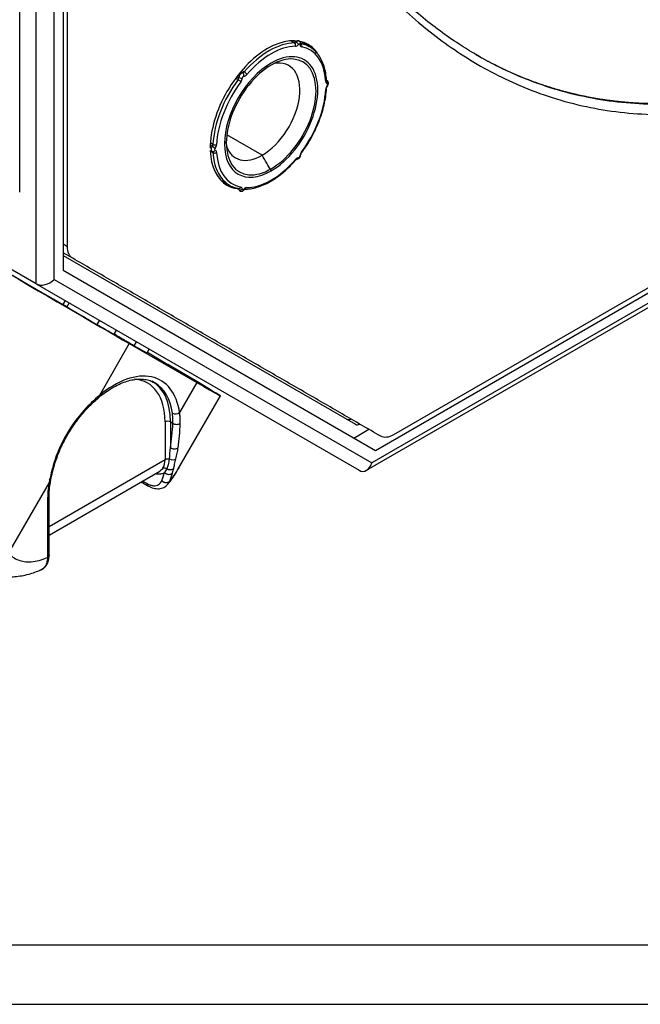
# Model space of a CAD drawing. Header units: millimetres. Extents: x 4 to 205, y 5 to 292.
# Tile 29 of 108: x 44 to 56, y 81 to 100. Entities that reach past the tile are written whole.
import ezdxf

# ---------------------------------------------------------------- set-up
doc = ezdxf.new("R2010")
doc.units = ezdxf.units.MM
doc.layers.add('1', color=7, linetype='CONTINUOUS')

msp = doc.modelspace()

# ---------------------------------------------------------------- linework, layer by layer
at = {"layer": '1', "color": 27, "linetype": 'CONTINUOUS'}
for p, q in [((44, 95.028), (44, 111.358)), ((44.353, 95.113), (44.353, 111.358)), ((44.53, 111.46), (44.53, 95.299)), ((44.618, 95.759), (44.618, 111.409)), ((43.675, 96.835), (43.675, 110.62)), ((50.687, 91.745), (71.4, 103.704)), ((71.312, 103.755), (51.04, 92.051)), ((50.51, 91.354), (71.348, 103.385)), ((71.4, 103.499), (50.614, 91.498)), ((44, 95.028), (33.216, 101.254)), ((49.024, 99.811), (49.091, 99.773)), ((49.089, 99.809), (49.121, 99.79)), ((49.211, 99.762), (49.212, 99.762)), ((49.383, 99.699), (49.221, 99.793)), ((48.07, 99.183), (48.036, 99.203)), ((48.101, 99.201), (48.056, 99.227)), ((47.931, 99.078), (47.979, 99.05)), ((47.959, 99.111), (47.995, 99.09)), ((49.723, 99.032), (49.722, 99.038)), ((49.729, 99.033), (49.722, 99.037)), ((49.729, 99.033), (49.722, 99.036)), ((48.454, 97.559), (47.757, 97.962)), ((47.484, 97.774), (47.437, 97.802)), ((47.469, 97.735), (47.433, 97.756)), ((47.433, 97.654), (47.462, 97.637)), ((47.435, 97.641), (47.484, 97.612)), ((47.462, 97.637), (47.469, 97.635)), ((47.469, 97.635), (47.478, 97.631)), ((49.138, 97.483), (49.139, 97.483)), ((47.646, 97.065), (47.808, 96.971)), ((47.995, 96.887), (47.948, 96.914)), ((47.988, 96.905), (47.99, 96.904)), ((48.102, 96.888), (48.095, 96.894)), ((48.108, 96.895), (48.102, 96.888)), ((44.618, 95.759), (44.53, 95.81)), ((44.722, 95.53), (44.53, 95.641)), ((44.53, 95.588), (50.294, 92.26)), ((44.53, 95.299), (50.687, 91.745)), ((44.353, 95.113), (50.614, 91.498)), ((44, 95.028), (50.364, 91.354)), ((44.571, 94.698), (44.527, 94.617)), ((45.246, 94.309), (45.198, 94.227)), ((45.537, 94.037), (45.582, 94.115)), ((45.932, 93.806), (45.978, 93.886)), ((45.836, 93.85), (45.247, 92.83)), ((45.836, 93.85), (47.168, 93.081)), ((46.186, 93.666), (46.228, 93.742)), ((46.193, 93.679), (46.598, 93.439)), ((47.168, 93.081), (46.827, 92.49)), ((46.793, 91.368), (47.631, 92.819)), ((46.54, 92.307), (46.54, 91.568)), ((46.646, 92.307), (46.646, 91.802)), ((46.694, 92.279), (46.646, 92.307)), ((50.263, 91.99), (50.558, 92.161)), ((44.254, 90.248), (46.54, 91.568)), ((44.254, 90.079), (46.434, 91.338)), ((44.256, 91.114), (43.456, 89.727)), ((46.066, 91.126), (46.212, 91.044)), ((46.096, 91.143), (46.189, 91.091)), ((46.589, 91.074), (46.595, 91.081)), ((44.254, 89.678), (44.254, 90.806)), ((44.224, 90.766), (44.224, 89.638))]:
    msp.add_line(p, q, dxfattribs=at)
at = {"layer": '1', "color": 251, "linetype": 'CONTINUOUS'}
for p, q in [((47.713, 97.824), (47.747, 97.804)), ((47.747, 97.804), (47.713, 97.824)), ((21.614, 80.834), (80.317, 80.834))]:
    msp.add_line(p, q, dxfattribs=at)
at = {"layer": '1', "color": 172, "linetype": 'CONTINUOUS'}
msp.add_line((79, 82), (22, 82), dxfattribs=at)
at = {"layer": '1', "color": 27, "linetype": 'CONTINUOUS'}
for centre, major_axis, ratio, start_param, end_param in [((48.596, 98.335), (0.788, 1.364), 0.57735, 0.32482, 1.245977), ((48.631, 98.315), (0.762, 1.321), 0.57735, 0.32482, 1.245977), ((49.107, 99.819), (-0.025, -0.0433), 0.57735, 0.32482, 1.220977), ((49.075, 99.727), (0.0002, -0.05), 0.773801, 1.14657, 2.717634), ((49.142, 99.798), (-0.05, -0.0866), 0.57735, 0.32482, 1.220977), ((49.144, 99.748), (0.0375, 0.065), 0.57735, 6.28235, 7.504162), ((49.136, 99.762), (0.0372, -0.0334), 0.279836, 0.645224, 2.216019), ((49.179, 99.727), (0.0125, 0.0216), 0.57735, 5.585807, 7.504162), ((49.161, 99.759), (-0.0498, -0.004), 0.625868, 2.308114, 3.141571), ((49.267, 99.787), (-0.05, -0.0866), 0.57735, 5.585807, 6.481965), ((49.193, 99.717), (-0.0093, -0.0491), 0.800418, 1.298469, 2.869262), ((48.596, 98.335), (0.788, 1.364), 0.57735, 6.283181, 6.481965), ((48.596, 98.335), (0.788, 1.364), 0.57735, 6.177119, 6.283181), ((48.631, 98.315), (-0.65, -1.126), 0.57735, 0.785398, 3.926991), ((48.631, 98.315), (0.762, 1.321), 0.57735, 5.560807, 6.481965), ((48.631, 98.315), (-0.65, -1.126), 0.57735, 3.926991, 7.068583), ((48.454, 98.417), (-0.525, -0.909), 0.57735, 0.785398, 3.609543), ((48.048, 99.115), (0.0375, 0.065), 0.57735, 0.349819, 2.268174), ((48.083, 99.094), (0.0125, 0.0216), 0.57735, 0.349819, 2.268174), ((48.085, 99.229), (-0.025, -0.0433), 0.57735, 0.349819, 1.245977), ((48.055, 99.138), (0.002, -0.05), 0.767045, 1.119449, 2.690267), ((48.12, 99.208), (-0.05, -0.0866), 0.57735, 0.349819, 1.245977), ((48.117, 99.174), (0.0377, -0.0328), 0.260575, 0.641018, 2.211811), ((48.596, 98.335), (0.788, 1.364), 0.57735, 1.372017, 2.293174), ((48.631, 98.315), (0.762, 1.321), 0.57735, 1.372017, 2.293174), ((47.96, 99.073), (-0.025, -0.0433), 0.57735, 1.372017, 2.268174), ((47.999, 99.027), (0.0401, -0.0298), 0.161236, 0.624801, 2.195682), ((48.03, 99.106), (0.0499, -0.0037), 0.524362, 3.967292, 5.538087), ((47.995, 99.052), (-0.05, -0.0866), 0.57735, 1.372017, 2.268174), ((49.672, 99.035), (-0.0499, -0.0028), 0.612565, 2.322612, 3.141374), ((49.778, 99.06), (-0.05, -0.0866), 0.57735, 5.560807, 6.456965), ((49.778, 98.893), (-0.05, -0.0866), 0.57735, 4.53861, 5.434767), ((49.702, 98.99), (-0.0113, -0.0487), 0.804199, 1.330978, 2.901773), ((49.727, 98.947), (0.0125, 0.0216), 0.57735, 4.53861, 6.456965), ((49.702, 98.957), (-0.0406, 0.0292), 0.141177, 3.141785, 3.764242), ((48.631, 98.315), (0.762, 1.321), 0.57735, 4.51361, 5.434767), ((49.672, 98.878), (-0.0499, 0.0026), 0.539844, 2.385695, 3.142026), ((47.449, 97.757), (-0.025, -0.0433), 0.57735, 1.397017, 2.293174), ((47.52, 97.792), (0.0499, -0.0026), 0.539844, 3.956576, 5.52737), ((47.484, 97.736), (-0.05, -0.0866), 0.57735, 1.397017, 2.293174), ((41.765, 96.261), (-4.42, 2.594), 0.005038, 0.955276, 2.248505), ((47.5, 97.702), (0.0375, 0.065), 0.57735, 1.397017, 3.141574), ((47.49, 97.713), (0.0406, -0.0292), 0.141177, 0.62263, 2.193448), ((47.449, 97.589), (-0.025, -0.0433), 0.57735, 2.419215, 3.084198), ((47.49, 97.68), (0.0113, 0.0487), 0.804199, 3.141137, 4.472568), ((47.52, 97.635), (0.0499, 0.0028), 0.612565, 3.893431, 5.464226), ((48.596, 98.335), (0.788, 1.364), 0.57735, 2.419215, 3.035526), ((47.535, 97.682), (0.0125, 0.0216), 0.57735, 1.397017, 3.315372), ((47.484, 97.569), (-0.05, -0.0866), 0.57735, 2.419215, 3.315372), ((48.631, 98.315), (0.762, 1.321), 0.57735, 2.419215, 3.340372), ((48.454, 98.417), (-0.525, -0.909), 0.57735, 5.815186, 7.068583), ((49.267, 97.577), (-0.05, -0.0866), 0.57735, 4.51361, 5.409767), ((49.193, 97.643), (-0.0401, 0.0298), 0.161236, 3.141435, 3.766563), ((48.631, 98.315), (0.763, 1.321), 0.57735, 3.448652, 4.387569), ((49.142, 97.421), (-0.05, -0.0866), 0.57735, 3.491412, 4.387569), ((49.075, 97.496), (-0.0377, 0.0328), 0.260575, 3.141293, 3.782608), ((49.136, 97.533), (-0.002, 0.05), 0.767045, 3.169688, 4.261061), ((49.179, 97.535), (0.0125, 0.0216), 0.57735, 3.491412, 5.409767), ((49.161, 97.564), (-0.0499, 0.0037), 0.524362, 2.396497, 3.135716), ((42.322, 95.929), (-4.312, 2.531), 0.005038, 0.964079, 2.526149), ((48.596, 98.335), (0.788, 1.364), 0.57735, 3.035526, 3.141589), ((47.96, 96.863), (-0.025, -0.0433), 0.57735, 2.444215, 3.143075), ((47.999, 96.954), (0.0093, 0.0491), 0.800418, 3.141988, 4.440056), ((48.03, 96.911), (0.0498, 0.004), 0.625868, 3.878932, 5.449726), ((48.048, 96.923), (0.0375, 0.065), 0.57735, 2.444215, 3.140777), ((47.995, 96.842), (-0.05, -0.0866), 0.57735, 2.444215, 3.340372), ((48.083, 96.902), (0.0125, 0.0217), 0.57735, 2.444215, 4.657072), ((48.119, 96.877), (-0.025, -0.0433), 0.57735, 3.448652, 4.657072), ((48.099, 96.943), (0.0011, 0.05), 0.778306, 3.392854, 4.30844), ((44.176, 95.215), (-0.231, -0.133), 0.717439, 0.392699, 1.963495), ((44.576, 94.598), (-1.081, 0.635), 0.005038, 1.603803, 3.620799), ((41.765, 96.261), (-4.42, 2.594), 0.005038, 2.803793, 3.141706), ((45.13, 94.287), (-2.501, 1.468), 0.005038, 2.526149, 4.088219), ((45.533, 91.521), (0.925, 1.602), 0.57735, 5.645284, 7.288729), ((45.356, 91.623), (-0.837, -1.451), 0.57735, 2.356194, 3.410837), ((45.409, 91.592), (-0.875, -1.516), 0.57735, 2.356194, 3.141593), ((45.462, 91.562), (0.875, 1.516), 0.57735, 0.000006, 0.025633), ((45.462, 91.562), (0.875, 1.516), 0.57735, 5.645284, 6.283192), ((45.176, 92.871), (0.0641, -0.0767), 0.437349, 5.4095, 6.98035), ((46.756, 92.531), (-0.099, -0.0138), 0.65593, 0.699936, 2.27073), ((50.218, 92.535), (0.1, 0.173), 0.57735, 3.141593, 3.809204), ((46.593, 92.276), (0.075, 0), 0.57735, 0.785398, 2.356194), ((46.765, 92.32), (-0.0999, 0.0046), 0.606705, 0.812914, 2.435873), ((50.394, 92.433), (0.1, 0.173), 0.57735, 3.141593, 3.809204), ((46.717, 91.843), (-0.0988, 0.0156), 0.664582, 0.883035, 2.617135), ((46.187, 91.773), (-0.25, 0.433), 0.57735, 3.411704, 3.926991), ((46.673, 91.628), (-0.0969, 0.0248), 0.643228, 1.252275, 2.727295), ((50.437, 91.6), (0, 0.267), 0.717439, 2.748894, 4.31969), ((44.185, 91.154), (0.0985, -0.0172), 0.437349, 5.586073, 7.15687), ((46.601, 91.349), (-0.0953, 0.0304), 0.720653, 0.997345, 2.847758), ((45.533, 91.521), (0.925, 1.602), 0.57735, 2.136047, 2.356194), ((44.154, 90.806), (0.1, 0), 0.57735, 5.497787, 6.282301)]:
    msp.add_ellipse(centre, major_axis=major_axis, ratio=ratio, start_param=start_param, end_param=end_param, dxfattribs=at)
at = {"layer": '1', "color": 251, "linetype": 'CONTINUOUS'}
for start_param, end_param in [(5.497787, 8.63938), (2.356194, 5.497787)]:
    msp.add_ellipse((48.631, 98.315), major_axis=(0.625, 1.083), ratio=0.57735, start_param=start_param, end_param=end_param, dxfattribs=at)
at = {"layer": '1', "color": 27, "linetype": 'CONTINUOUS'}
for points, degree, knots in [([(52.666, 99.545), (52.555, 99.609), (52.318, 99.754), (51.953, 100.007), (51.581, 100.299), (51.23, 100.606), (50.905, 100.918), (50.6, 101.237), (50.305, 101.571), (50.014, 101.927), (49.781, 102.233), (49.611, 102.469), (49.507, 102.617), (49.421, 102.742), (49.343, 102.857), (49.263, 102.979), (49.17, 103.123), (49.063, 103.292), (48.937, 103.497), (48.791, 103.744), (48.622, 104.04), (48.434, 104.385), (48.229, 104.78), (48.009, 105.227), (47.86, 105.547), (47.784, 105.716)], 3, [0, 0, 0, 0, 0.053059, 0.114479, 0.177779, 0.238816, 0.297363, 0.352787, 0.409306, 0.467686, 0.52741, 0.553854, 0.576303, 0.594758, 0.610043, 0.627662, 0.648631, 0.672951, 0.701082, 0.736191, 0.777183, 0.824059, 0.87682, 0.935468, 1, 1, 1, 1]), ([(47.754, 105.591), (48.036, 104.967), (48.61, 103.823), (49.547, 102.337), (50.491, 101.152), (51.437, 100.223), (52.43, 99.479), (53.544, 98.885), (54.801, 98.481), (56.159, 98.323), (57.555, 98.412), (59.016, 98.726), (60.624, 99.309), (62.432, 100.222), (64.453, 101.519), (66.658, 103.226), (68.161, 104.573), (68.938, 105.311)], 3, [0, 0, 0, 0, 0.082525, 0.156633, 0.222475, 0.280623, 0.334316, 0.391339, 0.453279, 0.512048, 0.567872, 0.623609, 0.68281, 0.750228, 0.825738, 0.908592, 1, 1, 1, 1]), ([(52.663, 99.545), (52.892, 99.413), (53.127, 99.299), (53.436, 99.148), (53.755, 99.029), (54.08, 98.907), (54.413, 98.818), (54.753, 98.727), (55.101, 98.671), (55.277, 98.643), (55.635, 98.604), (56.026, 98.581), (56.398, 98.579), (56.749, 98.592), (57.132, 98.624), (57.715, 98.697), (58.311, 98.823), (58.712, 98.923), (58.915, 98.982), (59.317, 99.1), (59.73, 99.252), (59.934, 99.327), (60.141, 99.411), (60.346, 99.494), (60.554, 99.585), (60.963, 99.766), (61.385, 99.979), (61.796, 100.188), (62.218, 100.428), (62.63, 100.663), (63.051, 100.927), (63.463, 101.186), (63.883, 101.472), (64.293, 101.752), (64.711, 102.059), (65.119, 102.358), (65.534, 102.684), (65.939, 103.001), (66.352, 103.343), (66.754, 103.675), (67.164, 104.033), (67.561, 104.379), (67.968, 104.75), (68.362, 105.108), (68.765, 105.49)], 2, [0, 0, 0, 0.037281, 0.037281, 0.085417, 0.085417, 0.133553, 0.133553, 0.181689, 0.181689, 0.205757, 0.229825, 0.257331, 0.277961, 0.302029, 0.326097, 0.374233, 0.398301, 0.422369, 0.422369, 0.470505, 0.470505, 0.494573, 0.494573, 0.518641, 0.518641, 0.566777, 0.566777, 0.614913, 0.614913, 0.663048, 0.663048, 0.711184, 0.711184, 0.75932, 0.75932, 0.807456, 0.807456, 0.855592, 0.855592, 0.903728, 0.903728, 0.951864, 0.951864, 1, 1, 1]), ([(68.8, 105.47), (68.025, 104.735), (66.528, 103.393), (64.334, 101.695), (62.326, 100.406), (60.53, 99.499), (58.935, 98.921), (57.486, 98.609), (56.102, 98.522), (54.756, 98.678), (53.623, 99.042), (52.958, 99.376), (52.703, 99.523)], 3, [0, 0, 0, 0, 0.1408, 0.268425, 0.384737, 0.488584, 0.579774, 0.665628, 0.751617, 0.842142, 0.937551, 1, 1, 1, 1]), ([(49.542, 99.569), (49.493, 99.642), (49.432, 99.7), (49.151, 99.862), (48.857, 99.833), (48.264, 99.491), (47.97, 99.18), (47.551, 98.455), (47.429, 98.044), (47.429, 97.702)], 3, [0, 0, 0, 0, 0.101802, 0.101802, 0.401202, 0.401202, 0.700601, 0.700601, 1, 1, 1, 1]), ([(49.211, 99.763), (49.211, 99.772), (49.207, 99.786), (49.195, 99.803), (49.185, 99.81), (49.181, 99.812)], 3, [0, 0, 0, 0, 0.392055, 0.756588, 1, 1, 1, 1]), ([(49.722, 99.038), (49.72, 99.064), (49.714, 99.137), (49.694, 99.253), (49.654, 99.378), (49.599, 99.489), (49.536, 99.576), (49.488, 99.621), (49.466, 99.638)], 3, [0, 0, 0, 0, 0.100583, 0.291414, 0.482192, 0.672263, 0.860985, 1, 1, 1, 1]), ([(49.743, 98.928), (49.747, 98.934), (49.755, 98.949), (49.761, 98.974), (49.758, 98.999), (49.747, 99.019), (49.731, 99.033), (49.719, 99.038), (49.713, 99.039)], 3, [0, 0, 0, 0, 0.151543, 0.378075, 0.550225, 0.711571, 0.870166, 1, 1, 1, 1]), ([(49.722, 98.875), (49.722, 98.879), (49.723, 98.887), (49.729, 98.904), (49.736, 98.918), (49.741, 98.926), (49.743, 98.928)], 3, [0, 0, 0, 0, 0.260041, 0.550915, 0.867381, 1, 1, 1, 1]), ([(49.233, 97.613), (49.252, 97.639), (49.306, 97.714), (49.389, 97.844), (49.477, 98.005), (49.553, 98.171), (49.617, 98.339), (49.666, 98.507), (49.702, 98.673), (49.717, 98.795), (49.721, 98.861), (49.722, 98.875)], 3, [0, 0, 0, 0, 0.067531, 0.195639, 0.32379, 0.451959, 0.580175, 0.70847, 0.836877, 0.965424, 1, 1, 1, 1]), ([(47.43, 97.652), (47.441, 97.334), (47.561, 97.085), (47.822, 96.934), (47.89, 96.912), (47.964, 96.902)], 3, [0, 0, 0, 0, 0.764493, 0.764493, 1, 1, 1, 1]), ([(49.211, 97.56), (49.212, 97.564), (49.213, 97.573), (49.219, 97.589), (49.226, 97.603), (49.231, 97.611), (49.233, 97.613)], 3, [0, 0, 0, 0, 0.260182, 0.55372, 0.871937, 1, 1, 1, 1]), ([(48.106, 96.893), (48.125, 96.893), (48.184, 96.895), (48.287, 96.909), (48.416, 96.947), (48.547, 97.004), (48.679, 97.079), (48.809, 97.171), (48.937, 97.279), (49.037, 97.379), (49.095, 97.443), (49.113, 97.464)], 3, [0, 0, 0, 0, 0.059045, 0.183894, 0.309416, 0.435615, 0.562145, 0.688749, 0.815292, 0.941743, 1, 1, 1, 1]), ([(49.113, 97.464), (49.116, 97.468), (49.123, 97.474), (49.133, 97.481), (49.138, 97.483), (49.139, 97.483), (49.139, 97.483)], 3, [0, 0, 0, 0, 0.279579, 0.561766, 0.830364, 1, 1, 1, 1]), ([(49.138, 97.483), (49.147, 97.483), (49.162, 97.487), (49.182, 97.5), (49.198, 97.519), (49.208, 97.54), (49.211, 97.555), (49.211, 97.56)], 3, [0, 0, 0, 0, 0.217432, 0.397192, 0.614387, 0.863242, 1, 1, 1, 1]), ([(47.726, 97.032), (47.732, 97.025), (47.766, 96.993), (47.838, 96.952), (47.922, 96.919), (47.974, 96.907), (47.99, 96.904)], 3, [0, 0, 0, 0, 0.096349, 0.469037, 0.840101, 1, 1, 1, 1]), ([(48.011, 96.859), (48.013, 96.857), (48.02, 96.852), (48.037, 96.849), (48.057, 96.851), (48.076, 96.86), (48.091, 96.873), (48.099, 96.883), (48.102, 96.888)], 3, [0, 0, 0, 0, 0.06526, 0.266766, 0.450828, 0.638673, 0.852275, 1, 1, 1, 1]), ([(44.608, 94.57), (44.608, 94.57), (44.605, 94.571), (44.594, 94.578), (44.584, 94.583), (44.558, 94.598), (44.543, 94.607), (44.527, 94.617)], 3, [0, 0, 0, 0, 0.287169, 0.287169, 0.664698, 0.664698, 1, 1, 1, 1]), ([(45.932, 93.806), (45.923, 93.81), (45.911, 93.817), (45.881, 93.835), (45.862, 93.845), (45.821, 93.869), (45.798, 93.883), (45.751, 93.91), (45.727, 93.925), (45.679, 93.953), (45.655, 93.967), (45.612, 93.993), (45.592, 94.004), (45.56, 94.023), (45.547, 94.031), (45.537, 94.037)], 3, [0, 0, 0, 0, 0.145195, 0.145195, 0.290385, 0.290385, 0.435521, 0.435521, 0.580628, 0.580628, 0.725744, 0.725744, 0.870902, 0.870902, 1, 1, 1, 1]), ([(45.24, 92.794), (45.259, 92.81), (45.322, 92.861), (45.431, 92.938), (45.564, 93.017), (45.696, 93.078), (45.824, 93.122), (45.946, 93.146), (46.062, 93.153), (46.17, 93.142), (46.254, 93.119), (46.3, 93.095), (46.315, 93.086)], 3, [0, 0, 0, 0, 0.048034, 0.159037, 0.269856, 0.380494, 0.491064, 0.601735, 0.712904, 0.825209, 0.939468, 1, 1, 1, 1]), ([(45.247, 92.83), (45.144, 92.737), (44.905, 92.522), (44.576, 92.062), (44.349, 91.554), (44.282, 91.24), (44.256, 91.114)], 3, [0, 0, 0, 0, 0.214419, 0.499991, 0.799701, 1, 1, 1, 1]), ([(44.282, 91.127), (44.29, 91.177), (44.312, 91.286), (44.36, 91.465), (44.43, 91.667), (44.527, 91.889), (44.657, 92.124), (44.821, 92.363), (45.022, 92.598), (45.169, 92.736), (45.249, 92.801)], 3, [0, 0, 0, 0, 0.084203, 0.180076, 0.28754, 0.406607, 0.53729, 0.679666, 0.833844, 1, 1, 1, 1]), ([(46.578, 91.383), (46.589, 91.411), (46.612, 91.467), (46.622, 91.54), (46.627, 91.576)], 3, [0, 0, 0, 0, 0.497805, 1, 1, 1, 1]), ([(46.711, 91.394), (46.713, 91.4), (46.716, 91.412), (46.722, 91.438), (46.733, 91.491), (46.746, 91.543), (46.755, 91.58)], 3, [0, 0, 0, 0, 0.099543, 0.204346, 0.433914, 1, 1, 1, 1]), ([(46.494, 91.393), (46.485, 91.383), (46.469, 91.362), (46.447, 91.346), (46.435, 91.339), (46.435, 91.338)], 3, [0, 0, 0, 0, 0.483339, 0.967884, 1, 1, 1, 1]), ([(46.686, 91.3), (46.691, 91.318), (46.699, 91.344), (46.705, 91.372), (46.709, 91.385), (46.711, 91.391), (46.711, 91.394)], 3, [0, 0, 0, 0, 0.570213, 0.808631, 0.910849, 1, 1, 1, 1]), ([(46.531, 91.308), (46.512, 91.296), (46.471, 91.279), (46.408, 91.275), (46.367, 91.281), (46.351, 91.285)], 3, [0, 0, 0, 0, 0.383905, 0.76781, 1, 1, 1, 1]), ([(44.254, 90.806), (44.254, 90.833), (44.256, 90.913), (44.266, 91.024), (44.279, 91.109), (44.284, 91.139)], 3, [0, 0, 0, 0, 0.254915, 0.74234, 1, 1, 1, 1]), ([(46.208, 91.047), (46.243, 91.026), (46.314, 90.997), (46.422, 90.985), (46.52, 91.012), (46.571, 91.053), (46.594, 91.079)], 3, [0, 0, 0, 0, 0.253534, 0.506609, 0.756946, 1, 1, 1, 1]), ([(44.224, 89.638), (44.221, 89.599), (44.215, 89.541), (44.189, 89.48), (44.171, 89.456), (44.162, 89.443)], 3, [0, 0, 0, 0, 0.498095, 0.748512, 1, 1, 1, 1]), ([(44.162, 89.443), (44.154, 89.435), (44.139, 89.418), (44.116, 89.404), (44.102, 89.397), (44.097, 89.395)], 3, [0, 0, 0, 0, 0.41139, 0.820928, 1, 1, 1, 1]), ([(43.286, 89.278), (43.293, 89.276), (43.384, 89.247), (43.578, 89.253), (43.844, 89.296), (44.016, 89.359), (44.097, 89.396)], 3, [0, 0, 0, 0, 0.029087, 0.368962, 0.700865, 1, 1, 1, 1])]:
    msp.add_open_spline(points, degree=degree, knots=knots, dxfattribs=at)
for points, degree in [([(52.67, 99.542), (52.663, 99.546), (52.655, 99.55), (52.648, 99.555)], 3), ([(52.697, 99.526), (52.666, 99.545)], 1), ([(52.703, 99.523), (52.692, 99.529), (52.681, 99.535), (52.67, 99.542)], 3), ([(48.631, 97.253), (48.602, 97.304), (48.543, 97.406), (48.484, 97.508), (48.454, 97.559)], 3), ([(44.722, 95.53), (44.656, 95.568), (44.618, 95.652), (44.618, 95.759)], 3), ([(50.79, 92.026), (44.722, 95.53)], 1), ([(46.694, 92.279), (46.695, 92.302), (46.696, 92.348), (46.693, 92.414), (46.689, 92.457), (46.686, 92.478)], 3), ([(46.839, 92.277), (46.84, 92.302), (46.84, 92.35), (46.836, 92.421), (46.83, 92.467), (46.827, 92.49)], 3), ([(46.646, 91.802), (46.658, 91.877), (46.678, 92.032), (46.69, 92.196), (46.694, 92.279)], 3), ([(46.797, 91.796), (46.808, 91.872), (46.826, 92.029), (46.836, 92.193), (46.839, 92.277)], 3), ([(51.04, 92.051), (50.948, 91.998), (50.856, 91.988), (50.79, 92.026)], 3), ([(46.627, 91.576), (46.634, 91.652), (46.64, 91.727), (46.646, 91.802)], 3), ([(46.755, 91.58), (46.765, 91.618), (46.781, 91.692), (46.792, 91.762), (46.797, 91.796)], 3), ([(46.54, 91.568), (46.546, 91.572), (46.559, 91.577), (46.581, 91.581), (46.605, 91.581), (46.62, 91.578), (46.627, 91.576)], 3), ([(46.494, 91.394), (46.517, 91.407), (46.552, 91.402), (46.578, 91.383)], 3), ([(46.531, 91.308), (46.546, 91.333), (46.562, 91.357), (46.577, 91.381)], 3), ([(46.59, 91.077), (46.716, 91.217), (46.79, 91.37)], 2), ([(46.832, 91.443), (46.777, 91.34), (46.704, 91.241), (46.631, 91.141)], 3), ([(46.475, 91.15), (46.485, 91.176), (46.505, 91.228), (46.523, 91.281), (46.531, 91.308)], 3), ([(46.631, 91.141), (46.641, 91.167), (46.66, 91.22), (46.678, 91.273), (46.686, 91.3)], 3), ([(46.189, 91.091), (46.211, 91.079), (46.253, 91.06), (46.314, 91.047), (46.369, 91.051), (46.415, 91.07), (46.451, 91.103), (46.468, 91.132), (46.475, 91.15)], 3), ([(46.595, 91.081), (46.608, 91.099), (46.62, 91.12), (46.631, 91.141)], 3), ([(43.456, 89.727), (43.482, 89.695), (43.541, 89.64), (43.644, 89.583), (43.764, 89.552), (43.9, 89.548), (44.055, 89.575), (44.166, 89.613), (44.224, 89.638)], 3), ([(44.184, 89.46), (44.253, 89.544), (44.254, 89.68)], 2), ([(44.068, 89.385), (44.138, 89.404), (44.187, 89.463)], 2)]:
    msp.add_open_spline(points, degree=degree, dxfattribs=at)
at = {"layer": '1', "color": 27, "linetype": 'CONTINUOUS', "extrusion": (1.88822e-09, -1.03753e-09, 1)}
msp.add_open_spline([(44.607, 94.57), (44.63, 94.611), (44.652, 94.651)], degree=2, dxfattribs=at)
at = {"layer": '1', "color": 27, "linetype": 'CONTINUOUS'}
for points, weights in [([(46.578, 91.383), (46.626, 91.356), (46.681, 91.361), (46.711, 91.394)], [1.16672669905, 0.946361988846, 0.944441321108, 1.16096469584]), ([(46.189, 91.091), (46.189, 91.071), (46.196, 91.054), (46.209, 91.046)], [1.26253326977, 1.11996641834, 1.03546451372, 1.00902755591]), ([(46.475, 91.15), (46.525, 91.1), (46.597, 91.096), (46.631, 91.141)], [1.26258331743, 0.912472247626, 0.912472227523, 1.26258325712]), ([(44.254, 89.679), (44.254, 89.663), (44.243, 89.648), (44.224, 89.638)], [1.00039802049, 0.994887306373, 1.04659972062, 1.15553526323]), ([(44.184, 89.46), (44.178, 89.453), (44.171, 89.447), (44.162, 89.443)], [1.0532274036, 1.08249166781, 1.12382298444, 1.17722135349])]:
    msp.add_rational_spline(points, weights, degree=3, dxfattribs=at)

doc.saveas('drawing.dxf')
